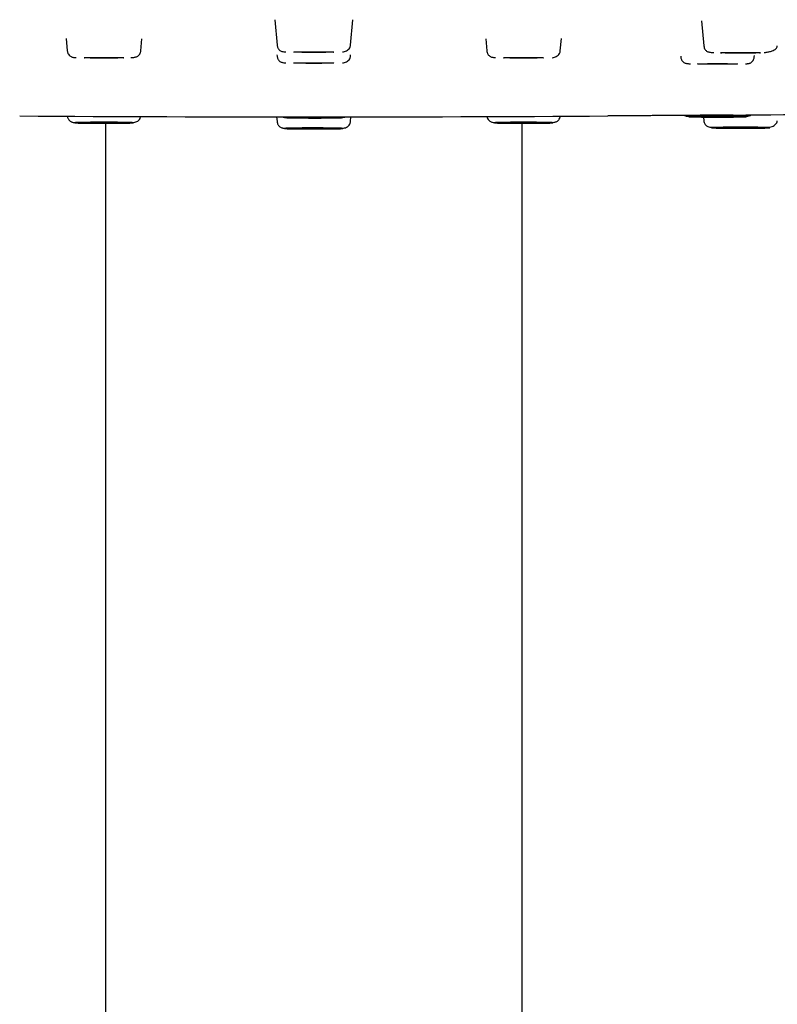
# Model space of a CAD drawing. Header units: millimetres. Extents: x 8 to 1762, y 12 to 2803.
# Tile 108 of 119: x 880 to 920, y 2674 to 2726. Entities that reach past the tile are written whole.
import ezdxf

# ---------------------------------------------------------------- set-up
doc = ezdxf.new("R2010")
doc.units = ezdxf.units.MM

msp = doc.modelspace()

# ---------------------------------------------------------------- linework, layer by layer
at = {"color": 7, "linetype": 'Continuous', "lineweight": 30}
for p, q in [((893.369, 2725.856), (893.486, 2724.52)), ((897.35, 2724.52), (897.467, 2725.856)), ((915.806, 2725.798), (915.921, 2724.481)), ((882.4, 2724.874), (882.457, 2724.221)), ((886.321, 2724.221), (886.377, 2724.857)), ((904.459, 2724.857), (904.514, 2724.221)), ((908.378, 2724.221), (908.435, 2724.874)), ((893.481, 2724.003), (893.486, 2723.944)), ((897.35, 2723.944), (897.355, 2724.003)), ((914.705, 2723.935), (914.709, 2723.895)), ((918.573, 2723.895), (918.579, 2723.967)), ((884.468, 2720.413), (884.468, 2656.932)), ((893.464, 2720.752), (893.486, 2720.506)), ((897.35, 2720.506), (897.371, 2720.752)), ((906.368, 2656.932), (906.368, 2720.413)), ((915.904, 2720.742), (915.921, 2720.544))]:
    msp.add_line(p, q, dxfattribs=at)
at = {"color": 7, "linetype": 'Continuous', "lineweight": 30, "flags": 128}
for points in [[(894.368, 2724.155), (894.375, 2724.157), (894.396, 2724.159), (894.431, 2724.161), (894.479, 2724.163), (894.541, 2724.165), (894.613, 2724.166), (894.697, 2724.168), (894.791, 2724.169), (894.893, 2724.17), (895.002, 2724.171), (895.117, 2724.172), (895.235, 2724.173), (895.357, 2724.173), (895.479, 2724.173), (895.6, 2724.173), (895.719, 2724.172), (895.834, 2724.171), (895.943, 2724.17), (896.045, 2724.169), (896.138, 2724.168), (896.222, 2724.166), (896.295, 2724.165), (896.356, 2724.163), (896.404, 2724.161), (896.439, 2724.159), (896.461, 2724.157), (896.468, 2724.155), (896.461, 2724.152), (896.439, 2724.15), (896.404, 2724.148), (896.356, 2724.146), (896.295, 2724.144), (896.222, 2724.143), (896.138, 2724.141), (896.045, 2724.14), (895.943, 2724.139), (895.834, 2724.138), (895.719, 2724.137), (895.6, 2724.136), (895.479, 2724.136), (895.357, 2724.136), (895.235, 2724.136), (895.117, 2724.137), (895.002, 2724.138), (894.893, 2724.139), (894.791, 2724.14), (894.697, 2724.141), (894.613, 2724.143), (894.541, 2724.144), (894.479, 2724.146), (894.431, 2724.148), (894.396, 2724.15), (894.375, 2724.152), (894.368, 2724.155)], [(916.803, 2724.116), (916.81, 2724.118), (916.831, 2724.12), (916.866, 2724.122), (916.915, 2724.124), (916.976, 2724.126), (917.049, 2724.128), (917.133, 2724.129), (917.226, 2724.131), (917.328, 2724.132), (917.437, 2724.133), (917.552, 2724.134), (917.671, 2724.134), (917.792, 2724.134), (917.914, 2724.134), (918.036, 2724.134), (918.154, 2724.134), (918.269, 2724.133), (918.378, 2724.132), (918.48, 2724.131), (918.574, 2724.129), (918.658, 2724.128), (918.73, 2724.126), (918.791, 2724.124), (918.84, 2724.122), (918.875, 2724.12), (918.896, 2724.118), (918.903, 2724.116), (918.896, 2724.114), (918.875, 2724.112), (918.84, 2724.11), (918.791, 2724.108), (918.73, 2724.106), (918.658, 2724.104), (918.574, 2724.103), (918.48, 2724.101), (918.378, 2724.1), (918.269, 2724.099), (918.154, 2724.098), (918.036, 2724.098), (917.914, 2724.098), (917.792, 2724.098), (917.671, 2724.098), (917.552, 2724.098), (917.437, 2724.099), (917.328, 2724.1), (917.226, 2724.101), (917.133, 2724.103), (917.049, 2724.104), (916.976, 2724.106), (916.915, 2724.108), (916.866, 2724.11), (916.831, 2724.112), (916.81, 2724.114), (916.803, 2724.116)], [(883.339, 2723.856), (883.346, 2723.858), (883.368, 2723.86), (883.403, 2723.862), (883.451, 2723.864), (883.512, 2723.866), (883.585, 2723.868), (883.669, 2723.869), (883.762, 2723.87), (883.864, 2723.872), (883.973, 2723.873), (884.088, 2723.873), (884.207, 2723.874), (884.328, 2723.874), (884.45, 2723.874), (884.572, 2723.874), (884.69, 2723.873), (884.805, 2723.873), (884.914, 2723.872), (885.016, 2723.87), (885.11, 2723.869), (885.194, 2723.868), (885.267, 2723.866), (885.328, 2723.864), (885.376, 2723.862), (885.411, 2723.86), (885.432, 2723.858), (885.439, 2723.856), (885.432, 2723.854), (885.411, 2723.852), (885.376, 2723.85), (885.328, 2723.848), (885.267, 2723.846), (885.194, 2723.844), (885.11, 2723.842), (885.016, 2723.841), (884.914, 2723.84), (884.805, 2723.839), (884.69, 2723.838), (884.572, 2723.838), (884.45, 2723.837), (884.328, 2723.837), (884.207, 2723.838), (884.088, 2723.838), (883.973, 2723.839), (883.864, 2723.84), (883.762, 2723.841), (883.669, 2723.842), (883.585, 2723.844), (883.512, 2723.846), (883.451, 2723.848), (883.403, 2723.85), (883.368, 2723.852), (883.346, 2723.854), (883.339, 2723.856)], [(894.368, 2723.579), (894.375, 2723.581), (894.396, 2723.583), (894.431, 2723.585), (894.479, 2723.587), (894.541, 2723.589), (894.613, 2723.59), (894.697, 2723.592), (894.791, 2723.593), (894.893, 2723.594), (895.002, 2723.595), (895.117, 2723.596), (895.235, 2723.597), (895.357, 2723.597), (895.479, 2723.597), (895.6, 2723.597), (895.719, 2723.596), (895.834, 2723.595), (895.943, 2723.594), (896.045, 2723.593), (896.138, 2723.592), (896.222, 2723.59), (896.295, 2723.589), (896.356, 2723.587), (896.404, 2723.585), (896.439, 2723.583), (896.461, 2723.581), (896.468, 2723.579), (896.461, 2723.576), (896.439, 2723.574), (896.404, 2723.572), (896.356, 2723.57), (896.295, 2723.569), (896.222, 2723.567), (896.138, 2723.565), (896.045, 2723.564), (895.943, 2723.563), (895.834, 2723.562), (895.719, 2723.561), (895.6, 2723.561), (895.479, 2723.56), (895.357, 2723.56), (895.235, 2723.561), (895.117, 2723.561), (895.002, 2723.562), (894.893, 2723.563), (894.791, 2723.564), (894.697, 2723.565), (894.613, 2723.567), (894.541, 2723.569), (894.479, 2723.57), (894.431, 2723.572), (894.396, 2723.574), (894.375, 2723.576), (894.368, 2723.579)], [(905.396, 2723.856), (905.403, 2723.858), (905.425, 2723.86), (905.46, 2723.862), (905.508, 2723.864), (905.569, 2723.866), (905.642, 2723.868), (905.726, 2723.869), (905.819, 2723.87), (905.921, 2723.872), (906.03, 2723.873), (906.145, 2723.873), (906.264, 2723.874), (906.385, 2723.874), (906.507, 2723.874), (906.629, 2723.874), (906.747, 2723.873), (906.862, 2723.873), (906.971, 2723.872), (907.073, 2723.87), (907.167, 2723.869), (907.251, 2723.868), (907.324, 2723.866), (907.385, 2723.864), (907.433, 2723.862), (907.468, 2723.86), (907.489, 2723.858), (907.496, 2723.856), (907.489, 2723.854), (907.468, 2723.852), (907.433, 2723.85), (907.385, 2723.848), (907.324, 2723.846), (907.251, 2723.844), (907.167, 2723.842), (907.073, 2723.841), (906.971, 2723.84), (906.862, 2723.839), (906.747, 2723.838), (906.629, 2723.838), (906.507, 2723.837), (906.385, 2723.837), (906.264, 2723.838), (906.145, 2723.838), (906.03, 2723.839), (905.921, 2723.84), (905.819, 2723.841), (905.726, 2723.842), (905.642, 2723.844), (905.569, 2723.846), (905.508, 2723.848), (905.46, 2723.85), (905.425, 2723.852), (905.403, 2723.854), (905.396, 2723.856)], [(915.591, 2723.53), (915.598, 2723.532), (915.619, 2723.534), (915.654, 2723.536), (915.703, 2723.538), (915.764, 2723.54), (915.837, 2723.542), (915.92, 2723.543), (916.014, 2723.545), (916.116, 2723.546), (916.225, 2723.547), (916.34, 2723.547), (916.459, 2723.548), (916.58, 2723.548), (916.702, 2723.548), (916.823, 2723.548), (916.942, 2723.547), (917.057, 2723.547), (917.166, 2723.546), (917.268, 2723.545), (917.361, 2723.543), (917.445, 2723.542), (917.518, 2723.54), (917.579, 2723.538), (917.628, 2723.536), (917.663, 2723.534), (917.684, 2723.532), (917.691, 2723.53), (917.684, 2723.528), (917.663, 2723.526), (917.628, 2723.524), (917.579, 2723.522), (917.518, 2723.52), (917.445, 2723.518), (917.361, 2723.517), (917.268, 2723.515), (917.166, 2723.514), (917.057, 2723.513), (916.942, 2723.512), (916.823, 2723.512), (916.702, 2723.512), (916.58, 2723.512), (916.459, 2723.512), (916.34, 2723.512), (916.225, 2723.513), (916.116, 2723.514), (916.014, 2723.515), (915.92, 2723.517), (915.837, 2723.518), (915.764, 2723.52), (915.703, 2723.522), (915.654, 2723.524), (915.619, 2723.526), (915.598, 2723.528), (915.591, 2723.53)], [(883.339, 2720.439), (883.346, 2720.441), (883.368, 2720.443), (883.403, 2720.446), (883.451, 2720.447), (883.512, 2720.449), (883.585, 2720.451), (883.669, 2720.453), (883.762, 2720.454), (883.864, 2720.455), (883.973, 2720.456), (884.088, 2720.457), (884.207, 2720.457), (884.328, 2720.458), (884.45, 2720.458), (884.572, 2720.457), (884.69, 2720.457), (884.805, 2720.456), (884.914, 2720.455), (885.016, 2720.454), (885.11, 2720.453), (885.194, 2720.451), (885.267, 2720.449), (885.328, 2720.447), (885.376, 2720.446), (885.411, 2720.443), (885.432, 2720.441), (885.439, 2720.439), (885.432, 2720.437), (885.411, 2720.435), (885.376, 2720.433), (885.328, 2720.431), (885.267, 2720.429), (885.194, 2720.427), (885.11, 2720.426), (885.016, 2720.425), (884.914, 2720.423), (884.805, 2720.422), (884.69, 2720.422), (884.572, 2720.421), (884.45, 2720.421), (884.328, 2720.421), (884.207, 2720.421), (884.088, 2720.422), (883.973, 2720.422), (883.864, 2720.423), (883.762, 2720.425), (883.669, 2720.426), (883.585, 2720.427), (883.512, 2720.429), (883.451, 2720.431), (883.403, 2720.433), (883.368, 2720.435), (883.346, 2720.437), (883.339, 2720.439)], [(894.368, 2720.716), (894.375, 2720.719), (894.396, 2720.721), (894.431, 2720.723), (894.479, 2720.725), (894.541, 2720.726), (894.613, 2720.728), (894.697, 2720.73), (894.791, 2720.731), (894.893, 2720.732), (895.002, 2720.733), (895.117, 2720.734), (895.235, 2720.734), (895.357, 2720.735), (895.479, 2720.735), (895.6, 2720.734), (895.719, 2720.734), (895.834, 2720.733), (895.943, 2720.732), (896.045, 2720.731), (896.138, 2720.73), (896.222, 2720.728), (896.295, 2720.726), (896.356, 2720.725), (896.404, 2720.723), (896.439, 2720.721), (896.461, 2720.719), (896.468, 2720.716), (896.461, 2720.714), (896.439, 2720.712), (896.404, 2720.71), (896.356, 2720.708), (896.295, 2720.706), (896.222, 2720.705), (896.138, 2720.703), (896.045, 2720.702), (895.943, 2720.701), (895.834, 2720.7), (895.719, 2720.699), (895.6, 2720.698), (895.479, 2720.698), (895.357, 2720.698), (895.235, 2720.698), (895.117, 2720.699), (895.002, 2720.7), (894.893, 2720.701), (894.791, 2720.702), (894.697, 2720.703), (894.613, 2720.705), (894.541, 2720.706), (894.479, 2720.708), (894.431, 2720.71), (894.396, 2720.712), (894.375, 2720.714), (894.368, 2720.716)], [(905.396, 2720.439), (905.403, 2720.441), (905.425, 2720.443), (905.46, 2720.446), (905.508, 2720.447), (905.569, 2720.449), (905.642, 2720.451), (905.726, 2720.453), (905.819, 2720.454), (905.921, 2720.455), (906.03, 2720.456), (906.145, 2720.457), (906.264, 2720.457), (906.385, 2720.458), (906.507, 2720.458), (906.629, 2720.457), (906.747, 2720.457), (906.862, 2720.456), (906.971, 2720.455), (907.073, 2720.454), (907.167, 2720.453), (907.251, 2720.451), (907.324, 2720.449), (907.385, 2720.447), (907.433, 2720.446), (907.468, 2720.443), (907.489, 2720.441), (907.496, 2720.439), (907.489, 2720.437), (907.468, 2720.435), (907.433, 2720.433), (907.385, 2720.431), (907.324, 2720.429), (907.251, 2720.427), (907.167, 2720.426), (907.073, 2720.425), (906.971, 2720.423), (906.862, 2720.422), (906.747, 2720.422), (906.629, 2720.421), (906.507, 2720.421), (906.385, 2720.421), (906.264, 2720.421), (906.145, 2720.422), (906.03, 2720.422), (905.921, 2720.423), (905.819, 2720.425), (905.726, 2720.426), (905.642, 2720.427), (905.569, 2720.429), (905.508, 2720.431), (905.46, 2720.433), (905.425, 2720.435), (905.403, 2720.437), (905.396, 2720.439)], [(915.591, 2720.765), (915.598, 2720.767), (915.619, 2720.769), (915.654, 2720.771), (915.703, 2720.773), (915.764, 2720.775), (915.837, 2720.777), (915.92, 2720.779), (916.014, 2720.78), (916.116, 2720.781), (916.225, 2720.782), (916.34, 2720.783), (916.459, 2720.783), (916.58, 2720.783), (916.702, 2720.783), (916.823, 2720.783), (916.942, 2720.783), (917.057, 2720.782), (917.166, 2720.781), (917.268, 2720.78), (917.361, 2720.779), (917.445, 2720.777), (917.518, 2720.775), (917.579, 2720.773), (917.628, 2720.771), (917.663, 2720.769), (917.684, 2720.767), (917.691, 2720.765), (917.684, 2720.763), (917.663, 2720.761), (917.628, 2720.759), (917.579, 2720.757), (917.518, 2720.755), (917.445, 2720.753), (917.361, 2720.752), (917.268, 2720.75), (917.166, 2720.749), (917.057, 2720.748), (916.942, 2720.748), (916.823, 2720.747), (916.702, 2720.747), (916.58, 2720.747), (916.459, 2720.747), (916.34, 2720.748), (916.225, 2720.748), (916.116, 2720.749), (916.014, 2720.75), (915.92, 2720.752), (915.837, 2720.753), (915.764, 2720.755), (915.703, 2720.757), (915.654, 2720.759), (915.619, 2720.761), (915.598, 2720.763), (915.591, 2720.765)], [(894.368, 2720.14), (894.375, 2720.143), (894.396, 2720.145), (894.431, 2720.147), (894.479, 2720.149), (894.541, 2720.151), (894.613, 2720.152), (894.697, 2720.154), (894.791, 2720.155), (894.893, 2720.156), (895.002, 2720.157), (895.117, 2720.158), (895.235, 2720.159), (895.357, 2720.159), (895.479, 2720.159), (895.6, 2720.159), (895.719, 2720.158), (895.834, 2720.157), (895.943, 2720.156), (896.045, 2720.155), (896.138, 2720.154), (896.222, 2720.152), (896.295, 2720.151), (896.356, 2720.149), (896.404, 2720.147), (896.439, 2720.145), (896.461, 2720.143), (896.468, 2720.14), (896.461, 2720.138), (896.439, 2720.136), (896.404, 2720.134), (896.356, 2720.132), (896.295, 2720.13), (896.222, 2720.129), (896.138, 2720.127), (896.045, 2720.126), (895.943, 2720.125), (895.834, 2720.124), (895.719, 2720.123), (895.6, 2720.122), (895.479, 2720.122), (895.357, 2720.122), (895.235, 2720.122), (895.117, 2720.123), (895.002, 2720.124), (894.893, 2720.125), (894.791, 2720.126), (894.697, 2720.127), (894.613, 2720.129), (894.541, 2720.13), (894.479, 2720.132), (894.431, 2720.134), (894.396, 2720.136), (894.375, 2720.138), (894.368, 2720.14)], [(916.803, 2720.179), (916.81, 2720.181), (916.831, 2720.183), (916.866, 2720.185), (916.915, 2720.187), (916.976, 2720.189), (917.049, 2720.191), (917.133, 2720.192), (917.226, 2720.194), (917.328, 2720.195), (917.437, 2720.196), (917.552, 2720.197), (917.671, 2720.197), (917.792, 2720.197), (917.914, 2720.197), (918.036, 2720.197), (918.154, 2720.197), (918.269, 2720.196), (918.378, 2720.195), (918.48, 2720.194), (918.574, 2720.192), (918.658, 2720.191), (918.73, 2720.189), (918.791, 2720.187), (918.84, 2720.185), (918.875, 2720.183), (918.896, 2720.181), (918.903, 2720.179), (918.896, 2720.177), (918.875, 2720.175), (918.84, 2720.173), (918.791, 2720.171), (918.73, 2720.169), (918.658, 2720.167), (918.574, 2720.166), (918.48, 2720.164), (918.378, 2720.163), (918.269, 2720.162), (918.154, 2720.162), (918.036, 2720.161), (917.914, 2720.161), (917.792, 2720.161), (917.671, 2720.161), (917.552, 2720.162), (917.437, 2720.162), (917.328, 2720.163), (917.226, 2720.164), (917.133, 2720.166), (917.049, 2720.167), (916.976, 2720.169), (916.915, 2720.171), (916.866, 2720.173), (916.831, 2720.175), (916.81, 2720.177), (916.803, 2720.179)]]:
    msp.add_lwpolyline(points, dxfattribs=at)
at = {"color": 7, "linetype": 'Continuous', "lineweight": 30}
for start, end in [(270.484808, 270.94856), (269.660004, 270.340063)]:
    msp.add_arc((895.418, 5326.417), 2605.667, start, end, dxfattribs=at)
for points, knots in [([(893.486, 2724.52), (893.49, 2724.492), (893.498, 2724.44), (893.527, 2724.372), (893.562, 2724.316), (893.612, 2724.259), (893.676, 2724.213), (893.743, 2724.186), (893.796, 2724.178), (893.867, 2724.167), (893.921, 2724.163), (893.94, 2724.162)], [0, 0, 0, 0, 0.079972, 0.153496, 0.221599, 0.285472, 0.405769, 0.527799, 0.707886, 0.900539, 1, 1, 1, 1]), ([(896.925, 2724.159), (896.963, 2724.165), (897.033, 2724.175), (897.14, 2724.214), (897.237, 2724.278), (897.303, 2724.362), (897.339, 2724.446), (897.346, 2724.495), (897.35, 2724.52)], [0, 0, 0, 0, 0.221214, 0.405715, 0.595294, 0.792619, 0.895023, 1, 1, 1, 1]), ([(915.921, 2724.481), (915.927, 2724.445), (915.94, 2724.373), (915.988, 2724.288), (916.043, 2724.227), (916.109, 2724.182), (916.182, 2724.154), (916.259, 2724.142), (916.345, 2724.133), (916.416, 2724.128), (916.442, 2724.126)], [0, 0, 0, 0, 0.09445, 0.184784, 0.277005, 0.376123, 0.525446, 0.700293, 0.886651, 1, 1, 1, 1]), ([(919.102, 2724.131), (919.121, 2724.133), (919.21, 2724.141), (919.351, 2724.166), (919.506, 2724.209), (919.623, 2724.262), (919.707, 2724.323), (919.767, 2724.395), (919.779, 2724.452), (919.785, 2724.481)], [0, 0, 0, 0, 0.047962, 0.232477, 0.419945, 0.56276, 0.707316, 0.853262, 1, 1, 1, 1]), ([(882.457, 2724.221), (882.461, 2724.197), (882.467, 2724.15), (882.498, 2724.069), (882.552, 2723.989), (882.624, 2723.93), (882.694, 2723.894), (882.745, 2723.883), (882.82, 2723.871), (882.886, 2723.866), (882.918, 2723.863)], [0, 0, 0, 0, 0.069979, 0.135075, 0.253538, 0.363777, 0.474791, 0.638661, 0.820043, 1, 1, 1, 1]), ([(885.805, 2723.866), (885.822, 2723.867), (885.878, 2723.87), (885.955, 2723.878), (886.028, 2723.886), (886.096, 2723.905), (886.165, 2723.939), (886.234, 2723.999), (886.284, 2724.078), (886.312, 2724.155), (886.318, 2724.199), (886.321, 2724.221)], [0, 0, 0, 0, 0.072056, 0.236914, 0.397891, 0.540991, 0.666034, 0.778704, 0.886601, 0.942034, 1, 1, 1, 1]), ([(893.486, 2723.944), (893.49, 2723.916), (893.498, 2723.864), (893.527, 2723.796), (893.562, 2723.74), (893.612, 2723.684), (893.676, 2723.637), (893.743, 2723.61), (893.796, 2723.602), (893.867, 2723.591), (893.921, 2723.587), (893.94, 2723.586)], [0, 0, 0, 0, 0.079972, 0.153496, 0.221599, 0.285472, 0.405769, 0.527799, 0.707886, 0.900539, 1, 1, 1, 1]), ([(896.925, 2723.583), (896.963, 2723.589), (897.033, 2723.599), (897.14, 2723.639), (897.237, 2723.702), (897.303, 2723.786), (897.339, 2723.87), (897.346, 2723.919), (897.35, 2723.944)], [0, 0, 0, 0, 0.221214, 0.405715, 0.595294, 0.792619, 0.895023, 1, 1, 1, 1]), ([(904.514, 2724.221), (904.518, 2724.194), (904.526, 2724.141), (904.555, 2724.073), (904.59, 2724.017), (904.64, 2723.961), (904.705, 2723.914), (904.772, 2723.887), (904.824, 2723.879), (904.895, 2723.868), (904.95, 2723.864), (904.968, 2723.863)], [0, 0, 0, 0, 0.079972, 0.153496, 0.221599, 0.285472, 0.405769, 0.527799, 0.707886, 0.900539, 1, 1, 1, 1]), ([(907.954, 2723.86), (907.992, 2723.866), (908.061, 2723.876), (908.169, 2723.916), (908.265, 2723.98), (908.331, 2724.063), (908.367, 2724.147), (908.375, 2724.196), (908.378, 2724.221)], [0, 0, 0, 0, 0.221214, 0.405715, 0.595294, 0.792619, 0.895023, 1, 1, 1, 1]), ([(914.709, 2723.895), (914.712, 2723.872), (914.719, 2723.826), (914.741, 2723.766), (914.77, 2723.714), (914.813, 2723.657), (914.874, 2723.607), (914.945, 2723.574), (915.012, 2723.558), (915.089, 2723.55), (915.16, 2723.543), (915.208, 2723.54), (915.217, 2723.54)], [0, 0, 0, 0, 0.061218, 0.119532, 0.176329, 0.23298, 0.350488, 0.48104, 0.631104, 0.796479, 0.96479, 1, 1, 1, 1]), ([(918.109, 2723.538), (918.111, 2723.538), (918.144, 2723.54), (918.192, 2723.545), (918.257, 2723.553), (918.303, 2723.561), (918.353, 2723.576), (918.415, 2723.61), (918.484, 2723.671), (918.535, 2723.749), (918.563, 2723.827), (918.57, 2723.872), (918.573, 2723.895)], [0, 0, 0, 0, 0.011602, 0.157297, 0.294793, 0.424022, 0.541352, 0.649883, 0.757392, 0.871591, 0.933682, 1, 1, 1, 1]), ([(917.465, 2720.844), (917.464, 2720.844), (917.458, 2720.844), (917.415, 2720.844), (917.338, 2720.843), (917.229, 2720.842), (917.09, 2720.841), (916.922, 2720.84), (916.728, 2720.839), (916.509, 2720.837), (916.268, 2720.835), (916.007, 2720.833), (915.729, 2720.831), (915.437, 2720.829), (915.132, 2720.827), (914.817, 2720.825), (914.496, 2720.822), (914.171, 2720.82), (913.846, 2720.818), (913.525, 2720.816), (913.21, 2720.813), (912.905, 2720.811), (912.612, 2720.809), (912.334, 2720.807), (912.073, 2720.805), (911.833, 2720.803), (911.615, 2720.802), (911.422, 2720.8), (911.255, 2720.799), (911.117, 2720.798), (911.008, 2720.798), (910.931, 2720.797), (910.888, 2720.797), (910.883, 2720.797), (910.881, 2720.797)], [0, 0, 0, 0, 0.012597, 0.045074, 0.077496, 0.109825, 0.141877, 0.174484, 0.206753, 0.239128, 0.271943, 0.304274, 0.336436, 0.368748, 0.401134, 0.433316, 0.465612, 0.498337, 0.530461, 0.562924, 0.5953, 0.627639, 0.659789, 0.69233, 0.724674, 0.756948, 0.789205, 0.821724, 0.854004, 0.886296, 0.918597, 0.950721, 0.982982, 1, 1, 1, 1]), ([(914.908, 2720.825), (914.914, 2720.822), (914.941, 2720.805), (914.978, 2720.797), (915.025, 2720.788), (915.09, 2720.78), (915.138, 2720.775), (915.171, 2720.773), (915.173, 2720.773)], [0, 0, 0, 0, 0.054373, 0.259101, 0.484594, 0.72451, 0.978732, 1, 1, 1, 1]), ([(918.065, 2720.775), (918.074, 2720.776), (918.122, 2720.778), (918.193, 2720.786), (918.27, 2720.793), (918.337, 2720.812), (918.388, 2720.828), (918.416, 2720.853), (918.418, 2720.855)], [0, 0, 0, 0, 0.052937, 0.307547, 0.557715, 0.784721, 0.982212, 1, 1, 1, 1]), ([(882.461, 2720.786), (882.464, 2720.765), (882.471, 2720.719), (882.498, 2720.656), (882.533, 2720.601), (882.583, 2720.544), (882.648, 2720.498), (882.715, 2720.471), (882.767, 2720.462), (882.838, 2720.452), (882.893, 2720.448), (882.911, 2720.446)], [0, 0, 0, 0, 0.062652, 0.13756, 0.206945, 0.272021, 0.394583, 0.51891, 0.702387, 0.898667, 1, 1, 1, 1]), ([(884.389, 2720.466), (884.438, 2720.466), (884.534, 2720.466), (884.677, 2720.466), (884.817, 2720.465), (884.958, 2720.464), (885.098, 2720.463), (885.233, 2720.462), (885.359, 2720.46), (885.475, 2720.458), (885.581, 2720.456), (885.663, 2720.454), (885.726, 2720.452), (885.774, 2720.451), (885.828, 2720.449), (885.879, 2720.446), (885.915, 2720.443), (885.926, 2720.44), (885.918, 2720.437), (885.898, 2720.434), (885.864, 2720.432), (885.816, 2720.429), (885.753, 2720.427), (885.674, 2720.425), (885.581, 2720.422), (885.476, 2720.42), (885.359, 2720.418), (885.247, 2720.417), (885.143, 2720.416), (885.051, 2720.415), (884.927, 2720.414), (884.772, 2720.413), (884.582, 2720.413), (884.405, 2720.412), (884.245, 2720.413), (884.102, 2720.413), (883.961, 2720.414), (883.82, 2720.414), (883.681, 2720.415), (883.546, 2720.417), (883.42, 2720.418), (883.303, 2720.42), (883.198, 2720.422), (883.115, 2720.424), (883.052, 2720.426), (883.004, 2720.428), (882.951, 2720.43), (882.9, 2720.433), (882.864, 2720.436), (882.853, 2720.439), (882.86, 2720.442), (882.88, 2720.444), (882.914, 2720.447), (882.963, 2720.449), (883.026, 2720.452), (883.105, 2720.454), (883.198, 2720.456), (883.303, 2720.458), (883.419, 2720.46), (883.532, 2720.461), (883.635, 2720.463), (883.728, 2720.463), (883.88, 2720.465), (884.1, 2720.466), (884.293, 2720.466), (884.389, 2720.466)], [0, 0, 0, 0, 0.015057, 0.029987, 0.044923, 0.060001, 0.076318, 0.092478, 0.108651, 0.12501, 0.141328, 0.157488, 0.16826, 0.17909, 0.190028, 0.210052, 0.229939, 0.250012, 0.265059, 0.279985, 0.294925, 0.310013, 0.326331, 0.34249, 0.358664, 0.375023, 0.39134, 0.4075, 0.418273, 0.429103, 0.44004, 0.460064, 0.479952, 0.500024, 0.515071, 0.529997, 0.544937, 0.560025, 0.576343, 0.592503, 0.608676, 0.625035, 0.641353, 0.657512, 0.668285, 0.679115, 0.690053, 0.710076, 0.729964, 0.750037, 0.765084, 0.78001, 0.79495, 0.810038, 0.826356, 0.842515, 0.858688, 0.875048, 0.891365, 0.907525, 0.918298, 0.929128, 0.940065, 0.970019, 1, 1, 1, 1]), ([(885.897, 2720.444), (885.935, 2720.449), (886.004, 2720.459), (886.112, 2720.499), (886.209, 2720.563), (886.274, 2720.647), (886.307, 2720.721), (886.313, 2720.758), (886.315, 2720.771)], [0, 0, 0, 0, 0.232275, 0.426001, 0.62506, 0.832252, 0.939776, 1, 1, 1, 1]), ([(893.486, 2720.506), (893.49, 2720.478), (893.498, 2720.426), (893.527, 2720.357), (893.562, 2720.302), (893.612, 2720.245), (893.676, 2720.199), (893.743, 2720.172), (893.796, 2720.163), (893.867, 2720.153), (893.921, 2720.149), (893.94, 2720.148)], [0, 0, 0, 0, 0.079972, 0.153496, 0.221599, 0.285472, 0.405769, 0.527799, 0.707886, 0.900539, 1, 1, 1, 1]), ([(893.742, 2720.751), (893.76, 2720.747), (893.802, 2720.737), (893.867, 2720.729), (893.921, 2720.725), (893.94, 2720.723)], [0, 0, 0, 0, 0.3408165, 0.7755567, 1, 1, 1, 1]), ([(895.418, 2720.743), (895.466, 2720.743), (895.562, 2720.743), (895.705, 2720.743), (895.846, 2720.742), (895.987, 2720.741), (896.126, 2720.74), (896.261, 2720.739), (896.387, 2720.737), (896.504, 2720.735), (896.609, 2720.733), (896.692, 2720.731), (896.755, 2720.73), (896.803, 2720.728), (896.856, 2720.726), (896.907, 2720.723), (896.943, 2720.72), (896.954, 2720.717), (896.947, 2720.714), (896.927, 2720.711), (896.893, 2720.709), (896.844, 2720.706), (896.781, 2720.704), (896.702, 2720.702), (896.609, 2720.699), (896.504, 2720.697), (896.388, 2720.696), (896.276, 2720.694), (896.172, 2720.693), (896.079, 2720.692), (895.956, 2720.691), (895.8, 2720.69), (895.611, 2720.69), (895.434, 2720.69), (895.273, 2720.69), (895.13, 2720.69), (894.99, 2720.691), (894.849, 2720.692), (894.709, 2720.693), (894.574, 2720.694), (894.448, 2720.696), (894.332, 2720.697), (894.226, 2720.699), (894.144, 2720.701), (894.081, 2720.703), (894.033, 2720.705), (893.979, 2720.707), (893.928, 2720.71), (893.892, 2720.713), (893.881, 2720.716), (893.889, 2720.719), (893.909, 2720.721), (893.943, 2720.724), (893.991, 2720.726), (894.054, 2720.729), (894.133, 2720.731), (894.226, 2720.733), (894.332, 2720.735), (894.448, 2720.737), (894.56, 2720.739), (894.664, 2720.74), (894.757, 2720.741), (894.909, 2720.742), (895.129, 2720.743), (895.321, 2720.743), (895.418, 2720.743)], [0, 0, 0, 0, 0.015057, 0.029987, 0.044923, 0.060001, 0.076318, 0.092478, 0.108651, 0.12501, 0.141328, 0.157488, 0.16826, 0.17909, 0.190028, 0.210052, 0.229939, 0.250012, 0.265059, 0.279985, 0.294925, 0.310013, 0.326331, 0.34249, 0.358664, 0.375023, 0.39134, 0.4075, 0.418273, 0.429103, 0.44004, 0.460064, 0.479952, 0.500024, 0.515071, 0.529997, 0.544937, 0.560025, 0.576343, 0.592503, 0.608676, 0.625035, 0.641353, 0.657512, 0.668285, 0.679115, 0.690053, 0.710076, 0.729964, 0.750037, 0.765084, 0.78001, 0.79495, 0.810038, 0.826356, 0.842515, 0.858688, 0.875048, 0.891365, 0.907525, 0.918298, 0.929128, 0.940065, 0.970019, 1, 1, 1, 1]), ([(896.925, 2720.721), (896.963, 2720.725), (897.009, 2720.73), (897.056, 2720.748), (897.064, 2720.751)], [0, 0, 0, 0, 0.8345402, 1, 1, 1, 1]), ([(896.925, 2720.145), (896.963, 2720.151), (897.033, 2720.161), (897.14, 2720.2), (897.237, 2720.264), (897.303, 2720.348), (897.339, 2720.432), (897.346, 2720.481), (897.35, 2720.506)], [0, 0, 0, 0, 0.221214, 0.405715, 0.595294, 0.792619, 0.895023, 1, 1, 1, 1]), ([(904.52, 2720.772), (904.522, 2720.759), (904.528, 2720.723), (904.556, 2720.652), (904.609, 2720.573), (904.681, 2720.513), (904.751, 2720.478), (904.802, 2720.467), (904.877, 2720.455), (904.943, 2720.449), (904.975, 2720.447)], [0, 0, 0, 0, 0.039971, 0.107168, 0.229454, 0.343249, 0.457845, 0.627002, 0.814236, 1, 1, 1, 1]), ([(906.105, 2720.465), (906.152, 2720.466), (906.247, 2720.466), (906.391, 2720.466), (906.536, 2720.466), (906.684, 2720.466), (906.833, 2720.465), (906.983, 2720.464), (907.126, 2720.463), (907.263, 2720.462), (907.392, 2720.46), (907.497, 2720.459), (907.582, 2720.457), (907.649, 2720.456), (907.729, 2720.454), (907.813, 2720.452), (907.891, 2720.448), (907.941, 2720.446), (907.969, 2720.443), (907.981, 2720.44), (907.98, 2720.438), (907.964, 2720.435), (907.933, 2720.433), (907.886, 2720.43), (907.824, 2720.427), (907.747, 2720.425), (907.657, 2720.423), (907.566, 2720.421), (907.479, 2720.419), (907.399, 2720.418), (907.291, 2720.417), (907.151, 2720.415), (906.974, 2720.414), (906.804, 2720.413), (906.646, 2720.413), (906.502, 2720.412), (906.357, 2720.413), (906.209, 2720.413), (906.059, 2720.413), (905.91, 2720.414), (905.766, 2720.415), (905.629, 2720.417), (905.5, 2720.418), (905.395, 2720.42), (905.311, 2720.421), (905.243, 2720.423), (905.164, 2720.425), (905.079, 2720.427), (905.002, 2720.43), (904.952, 2720.433), (904.923, 2720.436), (904.911, 2720.438), (904.913, 2720.441), (904.929, 2720.443), (904.96, 2720.446), (905.006, 2720.449), (905.069, 2720.451), (905.146, 2720.454), (905.236, 2720.456), (905.327, 2720.458), (905.414, 2720.459), (905.493, 2720.46), (905.627, 2720.462), (905.827, 2720.464), (906.012, 2720.465), (906.105, 2720.465)], [0, 0, 0, 0, 0.015057, 0.029987, 0.044923, 0.060001, 0.076318, 0.092478, 0.108651, 0.12501, 0.141328, 0.157488, 0.16826, 0.17909, 0.190028, 0.210052, 0.229939, 0.250012, 0.265059, 0.279985, 0.294925, 0.310013, 0.326331, 0.34249, 0.358664, 0.375023, 0.39134, 0.4075, 0.418273, 0.429103, 0.44004, 0.460064, 0.479952, 0.500024, 0.515071, 0.529997, 0.544937, 0.560025, 0.576343, 0.592503, 0.608676, 0.625035, 0.641353, 0.657512, 0.668285, 0.679115, 0.690053, 0.710076, 0.729964, 0.750037, 0.765084, 0.78001, 0.79495, 0.810038, 0.826356, 0.842515, 0.858688, 0.875048, 0.891365, 0.907525, 0.918298, 0.929128, 0.940065, 0.970019, 1, 1, 1, 1]), ([(907.862, 2720.449), (907.879, 2720.45), (907.935, 2720.454), (908.012, 2720.462), (908.085, 2720.47), (908.153, 2720.488), (908.222, 2720.523), (908.291, 2720.582), (908.341, 2720.661), (908.367, 2720.732), (908.373, 2720.769), (908.375, 2720.784)], [0, 0, 0, 0, 0.07335, 0.241166, 0.405032, 0.550701, 0.677988, 0.792681, 0.902515, 0.958942, 1, 1, 1, 1]), ([(916.244, 2720.791), (916.291, 2720.791), (916.385, 2720.792), (916.528, 2720.792), (916.673, 2720.792), (916.821, 2720.792), (916.972, 2720.791), (917.123, 2720.791), (917.269, 2720.79), (917.409, 2720.788), (917.541, 2720.787), (917.649, 2720.785), (917.737, 2720.784), (917.808, 2720.783), (917.891, 2720.781), (917.981, 2720.778), (918.065, 2720.775), (918.121, 2720.772), (918.155, 2720.77), (918.173, 2720.767), (918.176, 2720.765), (918.166, 2720.762), (918.141, 2720.759), (918.1, 2720.757), (918.043, 2720.754), (917.971, 2720.752), (917.886, 2720.749), (917.799, 2720.748), (917.715, 2720.746), (917.638, 2720.745), (917.533, 2720.743), (917.396, 2720.742), (917.222, 2720.74), (917.054, 2720.739), (916.897, 2720.739), (916.754, 2720.738), (916.609, 2720.738), (916.461, 2720.739), (916.31, 2720.739), (916.159, 2720.74), (916.013, 2720.741), (915.873, 2720.742), (915.741, 2720.743), (915.633, 2720.745), (915.545, 2720.746), (915.474, 2720.748), (915.391, 2720.75), (915.301, 2720.752), (915.217, 2720.755), (915.161, 2720.758), (915.127, 2720.761), (915.109, 2720.763), (915.105, 2720.766), (915.116, 2720.768), (915.141, 2720.771), (915.182, 2720.774), (915.239, 2720.776), (915.311, 2720.779), (915.396, 2720.781), (915.483, 2720.783), (915.567, 2720.784), (915.644, 2720.786), (915.774, 2720.787), (915.969, 2720.789), (916.152, 2720.791), (916.244, 2720.791)], [0, 0, 0, 0, 0.0150573, 0.0299867, 0.0449229, 0.0600005, 0.0763182, 0.0924777, 0.1086512, 0.1250103, 0.141328, 0.1574875, 0.1682603, 0.1790903, 0.190028, 0.2100516, 0.2299394, 0.2500118, 0.265059, 0.2799849, 0.2949247, 0.310013, 0.3263307, 0.3424901, 0.3586636, 0.3750227, 0.3913405, 0.4074999, 0.4182727, 0.4291027, 0.4400404, 0.460064, 0.4799518, 0.5000242, 0.5150714, 0.5299974, 0.5449371, 0.5600254, 0.5763431, 0.5925026, 0.608676, 0.6250351, 0.6413529, 0.6575124, 0.6682851, 0.6791152, 0.6900528, 0.7100764, 0.7299643, 0.7500366, 0.7650839, 0.7800098, 0.7949495, 0.8100378, 0.8263555, 0.842515, 0.8586884, 0.8750476, 0.8913653, 0.9075248, 0.9182975, 0.9291276, 0.9400652, 0.9700191, 1, 1, 1, 1]), ([(915.921, 2720.544), (915.926, 2720.515), (915.935, 2720.455), (915.97, 2720.381), (916.013, 2720.324), (916.07, 2720.275), (916.144, 2720.238), (916.241, 2720.214), (916.353, 2720.201), (916.443, 2720.195), (916.497, 2720.192), (916.505, 2720.192)], [0, 0, 0, 0, 0.070063, 0.142194, 0.221822, 0.312442, 0.453632, 0.620554, 0.815148, 0.972975, 1, 1, 1, 1]), ([(919.253, 2720.19), (919.29, 2720.195), (919.384, 2720.206), (919.506, 2720.24), (919.617, 2720.292), (919.701, 2720.357), (919.764, 2720.44), (919.778, 2720.509), (919.785, 2720.544)], [0, 0, 0, 0, 0.141965, 0.35058, 0.509484, 0.670829, 0.834507, 1, 1, 1, 1]), ([(895.418, 2720.167), (895.466, 2720.167), (895.562, 2720.167), (895.705, 2720.167), (895.846, 2720.166), (895.987, 2720.165), (896.126, 2720.164), (896.261, 2720.163), (896.387, 2720.161), (896.504, 2720.159), (896.609, 2720.157), (896.692, 2720.155), (896.755, 2720.154), (896.803, 2720.152), (896.856, 2720.15), (896.907, 2720.147), (896.943, 2720.144), (896.954, 2720.141), (896.947, 2720.138), (896.927, 2720.135), (896.893, 2720.133), (896.844, 2720.131), (896.781, 2720.128), (896.702, 2720.126), (896.609, 2720.124), (896.504, 2720.122), (896.388, 2720.12), (896.276, 2720.118), (896.172, 2720.117), (896.079, 2720.116), (895.956, 2720.115), (895.8, 2720.114), (895.611, 2720.114), (895.434, 2720.114), (895.273, 2720.114), (895.13, 2720.114), (894.99, 2720.115), (894.849, 2720.116), (894.709, 2720.117), (894.574, 2720.118), (894.448, 2720.12), (894.332, 2720.122), (894.226, 2720.124), (894.144, 2720.126), (894.081, 2720.127), (894.033, 2720.129), (893.979, 2720.131), (893.928, 2720.134), (893.892, 2720.137), (893.881, 2720.14), (893.889, 2720.143), (893.909, 2720.146), (893.943, 2720.148), (893.991, 2720.15), (894.054, 2720.153), (894.133, 2720.155), (894.226, 2720.157), (894.332, 2720.159), (894.448, 2720.161), (894.56, 2720.163), (894.664, 2720.164), (894.757, 2720.165), (894.909, 2720.166), (895.129, 2720.167), (895.321, 2720.167), (895.418, 2720.167)], [0, 0, 0, 0, 0.015057, 0.029987, 0.044923, 0.060001, 0.076318, 0.092478, 0.108651, 0.12501, 0.141328, 0.157488, 0.16826, 0.17909, 0.190028, 0.210052, 0.229939, 0.250012, 0.265059, 0.279985, 0.294925, 0.310013, 0.326331, 0.34249, 0.358664, 0.375023, 0.39134, 0.4075, 0.418273, 0.429103, 0.44004, 0.460064, 0.479952, 0.500024, 0.515071, 0.529997, 0.544937, 0.560025, 0.576343, 0.592503, 0.608676, 0.625035, 0.641353, 0.657512, 0.668285, 0.679115, 0.690053, 0.710076, 0.729964, 0.750037, 0.765084, 0.78001, 0.79495, 0.810038, 0.826356, 0.842515, 0.858688, 0.875048, 0.891365, 0.907525, 0.918298, 0.929128, 0.940065, 0.970019, 1, 1, 1, 1]), ([(917.554, 2720.205), (917.602, 2720.205), (917.697, 2720.206), (917.841, 2720.206), (917.985, 2720.206), (918.133, 2720.205), (918.282, 2720.205), (918.43, 2720.204), (918.572, 2720.203), (918.706, 2720.201), (918.833, 2720.2), (918.935, 2720.198), (919.017, 2720.197), (919.083, 2720.195), (919.159, 2720.193), (919.239, 2720.191), (919.312, 2720.188), (919.357, 2720.185), (919.381, 2720.182), (919.389, 2720.179), (919.383, 2720.177), (919.363, 2720.174), (919.329, 2720.172), (919.277, 2720.169), (919.211, 2720.167), (919.13, 2720.164), (919.037, 2720.162), (918.943, 2720.16), (918.854, 2720.159), (918.772, 2720.158), (918.662, 2720.156), (918.519, 2720.155), (918.34, 2720.154), (918.169, 2720.153), (918.01, 2720.152), (917.865, 2720.152), (917.721, 2720.152), (917.573, 2720.153), (917.424, 2720.153), (917.277, 2720.154), (917.135, 2720.155), (917, 2720.157), (916.874, 2720.158), (916.771, 2720.16), (916.689, 2720.162), (916.624, 2720.163), (916.547, 2720.165), (916.467, 2720.167), (916.395, 2720.171), (916.349, 2720.174), (916.325, 2720.176), (916.317, 2720.179), (916.323, 2720.181), (916.343, 2720.184), (916.378, 2720.187), (916.429, 2720.189), (916.495, 2720.192), (916.576, 2720.194), (916.669, 2720.196), (916.763, 2720.198), (916.853, 2720.199), (916.934, 2720.201), (917.071, 2720.202), (917.273, 2720.204), (917.46, 2720.205), (917.554, 2720.205)], [0, 0, 0, 0, 0.015057, 0.029987, 0.044923, 0.060001, 0.076318, 0.092478, 0.108651, 0.12501, 0.141328, 0.157488, 0.16826, 0.17909, 0.190028, 0.210052, 0.229939, 0.250012, 0.265059, 0.279985, 0.294925, 0.310013, 0.326331, 0.34249, 0.358664, 0.375023, 0.39134, 0.4075, 0.418273, 0.429103, 0.44004, 0.460064, 0.479952, 0.500024, 0.515071, 0.529997, 0.544937, 0.560025, 0.576343, 0.592503, 0.608676, 0.625035, 0.641353, 0.657512, 0.668285, 0.679115, 0.690053, 0.710076, 0.729964, 0.750037, 0.765084, 0.78001, 0.79495, 0.810038, 0.826356, 0.842515, 0.858688, 0.875048, 0.891365, 0.907525, 0.918298, 0.929128, 0.940065, 0.970019, 1, 1, 1, 1])]:
    msp.add_open_spline(points, degree=3, knots=knots, dxfattribs=at)

doc.saveas('drawing.dxf')
